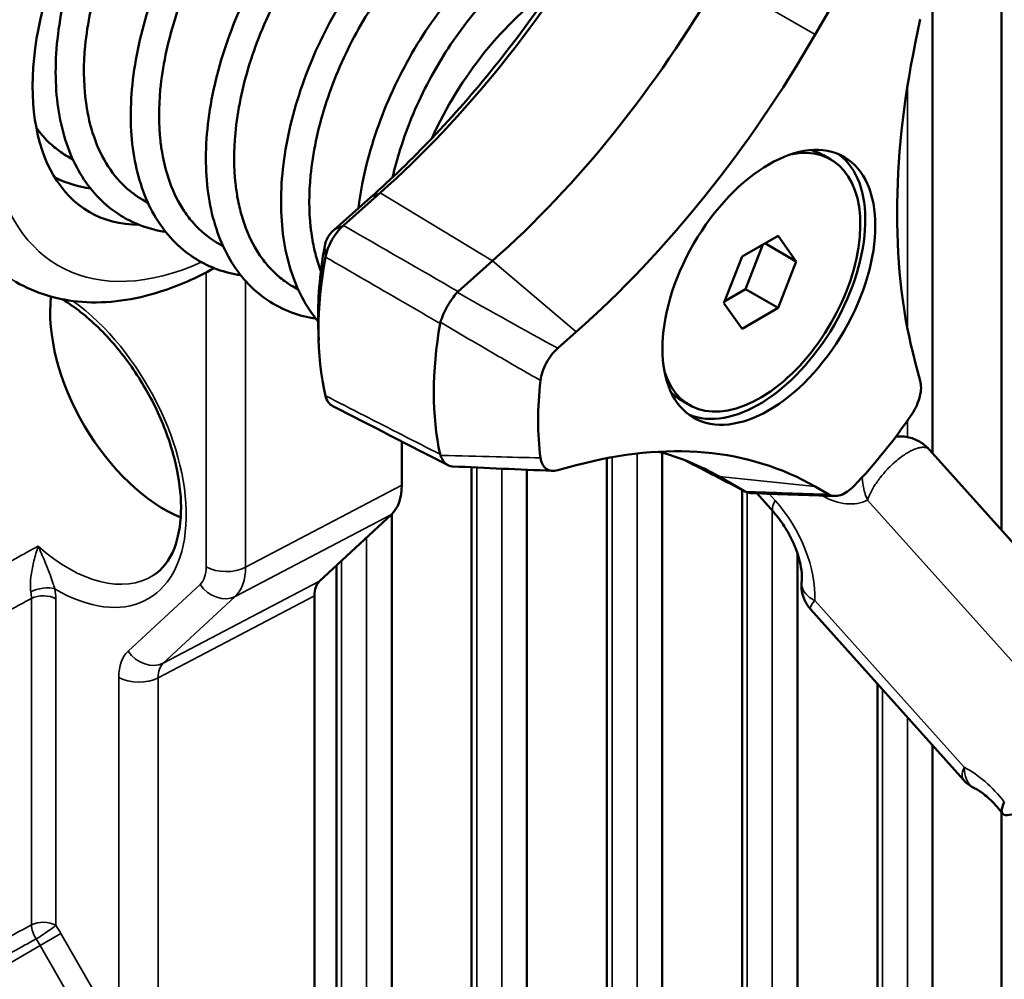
# Model space of a CAD drawing. Header units: millimetres. Extents: x 0 to 4638, y -120 to 1188.
# Tile 170 of 256: x 1349 to 1368, y 419 to 437. Entities that reach past the tile are written whole.
import ezdxf

# ---------------------------------------------------------------- set-up
doc = ezdxf.new("R2010")
doc.units = ezdxf.units.MM
doc.header["$LTSCALE"] = 2
doc.layers.add('Sichtbar (ISO)', color=7, linetype='Continuous', lineweight=50)
doc.layers.add('Sichtbar schmal (ISO)', color=7, linetype='Continuous', lineweight=35)

msp = doc.modelspace()

# ---------------------------------------------------------------- linework, layer by layer
at = {"layer": 'Sichtbar (ISO)'}
for p, q in [((1366.4478, 429.0785), (1366.4478, 438.8757)), ((1367.7454, 438.8368), (1367.7454, 427.6306)), ((1364.2378, 436.9579), (1364.4931, 437.4002)), ((1366.2139, 437.2465), (1366.1204, 436.7898)), ((1350.1672, 434.6637), (1350.264, 434.6078)), ((1364.393, 434.6873), (1364.5344, 434.6056)), ((1355.1799, 433.2823), (1355.873, 433.8969)), ((1356.0497, 433.9806), (1355.3566, 433.366)), ((1351.5817, 433.847), (1351.6778, 433.7915)), ((1363.5413, 433.1731), (1362.8608, 432.7802)), ((1363.8815, 432.6891), (1363.5413, 433.1731)), ((1352.9961, 433.0304), (1353.0919, 432.9751)), ((1363.255, 433.0078), (1362.9284, 432.1661)), ((1363.8815, 432.6891), (1363.2922, 433.0293)), ((1362.8608, 432.7802), (1362.5206, 431.9034)), ((1357.5146, 432.1226), (1358.1651, 432.6995)), ((1363.5413, 431.8122), (1363.8815, 432.6891)), ((1354.4102, 432.214), (1354.5064, 432.1584)), ((1362.9284, 432.1661), (1362.5342, 431.9385)), ((1363.5413, 431.8122), (1362.9284, 432.1661)), ((1362.5206, 431.9034), (1362.8608, 431.4194)), ((1362.8608, 431.4194), (1363.5413, 431.8122)), ((1354.8834, 431.4745), (1354.8917, 431.1984)), ((1359.3911, 431.0532), (1359.7399, 431.3626)), ((1366.1204, 430.7927), (1366.2139, 430.4439)), ((1361.7263, 430.0685), (1361.8677, 429.9868)), ((1356.456, 428.4766), (1356.456, 429.2993)), ((1361.3567, 395.7155), (1361.3567, 429.0869)), ((1366.3894, 429.1437), (1369.2645, 425.9357)), ((1357.7706, 429.0223), (1357.7706, 429.0223)), ((1360.3162, 409.6757), (1360.3162, 428.9852)), ((1357.7706, 411.1454), (1357.7706, 428.8134)), ((1358.8111, 410.7921), (1358.8111, 428.7675)), ((1359.7399, 428.8523), (1359.3911, 428.7588)), ((1362.9044, 428.365), (1362.4281, 428.64)), ((1365.4074, 428.5449), (1365.4074, 428.5449)), ((1362.8618, 394.8244), (1362.8618, 428.3869)), ((1364.4931, 428.3032), (1364.2378, 428.4506)), ((1363.4511, 427.9731), (1363.1366, 428.3239)), ((1356.2613, 427.9267), (1354.9074, 426.671)), ((1356.2655, 427.9307), (1356.2655, 412.2618)), ((1363.9023, 398.3303), (1363.9023, 427.1974)), ((1355.2251, 426.9656), (1355.2251, 404.6371)), ((1354.81, 426.396), (1354.81, 407.6331)), ((1364.1521, 426.1398), (1364.1521, 426.1398)), ((1367.0272, 422.9318), (1364.1521, 426.1398)), ((1365.4074, 398.9271), (1365.4074, 424.7391)), ((1366.4478, 399.8), (1366.4478, 423.5782)), ((1367.7454, 422.3175), (1367.7454, 400.1642))]:
    msp.add_line(p, q, dxfattribs=at)
for centre, major_axis, ratio, start_param, end_param in [((1353.1601, 438.0934), (-2.5833, -4.4745), 0.5773503, 2.8013044, 6.6007042), ((1353.6074, 443.0954), (-6.6725, -11.5571), 0.5773503, 1.0471976, 1.5707963), ((1355.7039, 441.885), (6.7243, 11.6467), 0.5773503, 4.1887902, 4.712389), ((1353.3719, 443.2314), (6.8333, 11.8357), 0.5773503, 4.3141505, 4.5870287), ((1359.5948, 434.3783), (2.2333, 3.8682), 0.5773503, 0.8797689, 1.738225), ((1357.1431, 441.054), (7.0947, 12.2883), 0.5773503, 4.1887902, 4.712389), ((1375.8119, 439.3866), (-7.0947, -12.2883), 0.5773503, 5.2359878, 5.7595865), ((1353.3719, 443.2314), (6.8333, 11.8357), 0.5773503, 4.1887902, 4.3141505), ((1363.201, 432.2962), (1.3333, 2.3094), 0.5773503, 2.6647368, 6.7600412), ((1363.1775, 432.3098), (-1.4167, -2.4537), 0.5773503, 0.0666005, 3.0749922), ((1363.0596, 432.3779), (1.3333, 2.3094), 0.5773503, 0, 0.166324), ((1359.5948, 434.3783), (3.3333, 5.7735), 0.5773503, 2.1253349, 2.3899427), ((1359.8304, 434.2423), (-3.4942, -6.0521), 0.5773503, 5.2669275, 5.7286468), ((1357.5914, 432.0467), (-0.1132, -0.0825), 0.7670479, 4.8368886, 4.9920559), ((1351.9816, 430.4999), (1.5167, -2.6269), 0.5773503, 3.8066073, 5.6439803), ((1361.9268, 433.0319), (3.4424, 5.9624), 0.5773503, 2.1352675, 2.5771215), ((1357.2943, 431.4919), (-0.0079, -0.1523), 0.788119, 4.4037682, 4.5587366), ((1363.366, 432.201), (3.072, 5.3209), 0.5773503, 2.2107058, 2.5016831), ((1363.0596, 432.3779), (-1.3333, -2.3094), 0.5773503, 6.1168613, 6.2831853), ((1363.366, 432.201), (-3.072, -5.3209), 0.5773503, 1.1635083, 1.4544856), ((1357.1431, 416.1623), (7.0947, 12.2883), 0.5773503, 0, 0.5235988), ((1355.7039, 416.9932), (6.7243, 11.6467), 0.5773503, 0, 0.1580944), ((1357.2943, 429.03), (0.1006, -0.1049), 0.6296181, 3.9419985, 4.0969669), ((1355.5126, 429.0218), (0.6676, -1.155), 0.5771113, 0.1305678, 0.7846527), ((1363.0042, 428.3525), (0.1255, -0.0384), 0.200277, 3.856322, 4.0114893), ((1355.2817, 426.1235), (-0.3338, 0.5775), 0.5771113, 0.1305678, 0.7846527)]:
    msp.add_ellipse(centre, major_axis=major_axis, ratio=ratio, start_param=start_param, end_param=end_param, dxfattribs=at)
msp.add_ellipse((1363.366, 432.201), major_axis=(1.4167, 2.4537), ratio=0.5773503, dxfattribs=at)
for points, knots in [([(1352.0101, 433.2449), (1351.9275, 433.2572), (1351.8463, 433.2737), (1351.424, 433.3833), (1351.1086, 433.5537), (1350.5988, 434.0187), (1350.3954, 434.31), (1350.0943, 434.9909), (1349.9971, 435.3922), (1349.9194, 436.2646), (1349.9427, 436.7492), (1350.107, 437.7344), (1350.2513, 438.2476), (1350.636, 439.2295), (1350.8801, 439.7109), (1351.4339, 440.5871), (1351.7501, 440.9932), (1352.4144, 441.6845), (1352.7708, 441.9779), (1353.4846, 442.4198), (1353.8516, 442.5724), (1354.5446, 442.7073), (1354.8863, 442.6921), (1355.4625, 442.4912), (1355.7107, 442.3132), (1355.9519, 442.0107), (1356.0004, 441.9399), (1356.0446, 441.865)], [17.940654, 17.940654, 17.940654, 17.940654, 17.9938515, 17.9938515, 18.2240078, 18.2240078, 18.4441458, 18.4441458, 18.6727404, 18.6727404, 18.9103312, 18.9103312, 19.1498613, 19.1498613, 19.3868099, 19.3868099, 19.6230654, 19.6230654, 19.860015, 19.860015, 20.0998478, 20.0998478, 20.3378778, 20.3378778, 20.560348, 20.560348, 20.6224203, 20.6224203, 20.6224203, 20.6224203]), ([(1353.8251, 441.9663), (1353.5353, 441.8406), (1353.2252, 441.646), (1352.6278, 441.151), (1352.3329, 440.8474), (1351.7877, 440.1606), (1351.5312, 439.7679), (1351.0927, 438.9414), (1350.9059, 438.497), (1350.6296, 437.615), (1350.5365, 437.1664), (1350.463, 436.3955), (1350.4648, 436.0582), (1350.5013, 435.75)], [0, 0, 0, 0, 0.2120516, 0.2120516, 0.4192853, 0.4192853, 0.629383, 0.629383, 0.8413334, 0.8413334, 1.053145, 1.053145, 1.2278041, 1.2278041, 1.2278041, 1.2278041]), ([(1353.4239, 432.4286), (1353.1231, 432.4739), (1352.8384, 432.5753), (1352.3016, 432.9049), (1352.0525, 433.1547), (1351.6699, 433.7531), (1351.5297, 434.1115), (1351.3602, 434.9129), (1351.3346, 435.3702), (1351.4035, 436.3234), (1351.5011, 436.8316), (1351.8031, 437.8275), (1352.0109, 438.3276), (1352.5046, 439.257), (1352.7962, 439.6983), (1353.4244, 440.4718), (1353.7688, 440.8138), (1354.4701, 441.3613), (1354.8357, 441.5725), (1355.5475, 441.8359), (1355.9029, 441.89), (1356.5453, 441.8198), (1356.8392, 441.6986), (1357.2259, 441.3789), (1357.3544, 441.2255), (1357.4586, 441.0486)], [13.3622907, 13.3622907, 13.3622907, 13.3622907, 13.5560689, 13.5560689, 13.7786544, 13.7786544, 14.0023435, 14.0023435, 14.2373518, 14.2373518, 14.4763692, 14.4763692, 14.7144131, 14.7144131, 14.9509791, 14.9509791, 15.1874217, 15.1874217, 15.4259254, 15.4259254, 15.6662033, 15.6662033, 15.8977287, 15.8977287, 16.0439591, 16.0439591, 16.0439591, 16.0439591]), ([(1355.2375, 441.1487), (1354.9481, 441.0229), (1354.6382, 440.8282), (1354.0413, 440.3336), (1353.7463, 440.0297), (1353.2008, 439.3423), (1352.9442, 438.9493), (1352.5062, 438.1229), (1352.3197, 437.6789), (1352.0435, 436.7972), (1351.9505, 436.3483), (1351.8783, 435.5877), (1351.8792, 435.2604), (1351.9128, 434.9597)], [0, 0, 0, 0, 0.2115766, 0.2115766, 0.4189944, 0.4189944, 0.6291984, 0.6291984, 0.8409185, 0.8409185, 1.0528583, 1.0528583, 1.2223533, 1.2223533, 1.2223533, 1.2223533]), ([(1354.8386, 431.6116), (1354.6806, 431.6351), (1354.5276, 431.6741), (1354.0566, 431.848), (1353.7625, 432.048), (1353.2962, 432.5614), (1353.1143, 432.8763), (1352.8575, 433.6), (1352.7843, 434.021), (1352.7565, 434.9257), (1352.8059, 435.4229), (1353.0196, 436.4169), (1353.1863, 436.9263), (1353.6102, 437.8931), (1353.8721, 438.3629), (1354.4546, 439.2081), (1354.7824, 439.5941), (1355.4625, 440.2385), (1355.823, 440.5045), (1356.5377, 440.8863), (1356.9007, 441.0057), (1357.5837, 441.0723), (1357.9122, 441.0196), (1358.4504, 440.7516), (1358.6698, 440.5502), (1358.8464, 440.2762), (1358.8598, 440.2545), (1358.8728, 440.2323)], [8.7830729, 8.7830729, 8.7830729, 8.7830729, 8.8845157, 8.8845157, 9.1125909, 9.1125909, 9.3333169, 9.3333169, 9.5641138, 9.5641138, 9.8032458, 9.8032458, 10.0416237, 10.0416237, 10.2786129, 10.2786129, 10.5151946, 10.5151946, 10.7525304, 10.7525304, 10.9922626, 10.9922626, 11.2301595, 11.2301595, 11.4471103, 11.4471103, 11.4654607, 11.4654607, 11.4654607, 11.4654607]), ([(1356.6418, 440.3279), (1356.3531, 440.201), (1356.0443, 440.0059), (1355.4485, 439.5105), (1355.1539, 439.2061), (1354.6088, 438.5172), (1354.3522, 438.123), (1353.915, 437.2951), (1353.7294, 436.8509), (1353.455, 435.9699), (1353.363, 435.5219), (1353.2929, 434.7703), (1353.2936, 434.4504), (1353.3256, 434.1559)], [0, 0, 0, 0, 0.2108023, 0.2108023, 0.4181092, 0.4181092, 0.628674, 0.628674, 0.8403468, 0.8403468, 1.0519907, 1.0519907, 1.2175919, 1.2175919, 1.2175919, 1.2175919]), ([(1354.8815, 431.5591), (1354.7669, 431.6954), (1354.6653, 431.8477), (1354.4069, 432.3368), (1354.2896, 432.7166), (1354.1675, 433.5571), (1354.1677, 434.0326), (1354.2883, 435.0065), (1354.4107, 435.517), (1354.7569, 436.5063), (1354.9846, 436.9976), (1355.5117, 437.9012), (1355.8173, 438.3251), (1356.4666, 439.0567), (1356.8182, 439.3736), (1357.5253, 439.8646), (1357.8902, 440.0446), (1358.5967, 440.2426), (1358.9476, 440.2605), (1359.5579, 440.118), (1359.8281, 439.9645), (1360.13, 439.651), (1360.2124, 439.5421), (1360.2837, 439.422)], [4.5526921, 4.5526921, 4.5526921, 4.5526921, 4.6667682, 4.6667682, 4.8923263, 4.8923263, 5.1301724, 5.1301724, 5.3688062, 5.3688062, 5.6063731, 5.6063731, 5.8429922, 5.8429922, 6.0797762, 6.0797762, 6.3180026, 6.3180026, 6.5591152, 6.5591152, 6.7853847, 6.7853847, 6.8847791, 6.8847791, 6.8847791, 6.8847791]), ([(1358.062, 439.5142), (1357.7761, 439.3894), (1357.47, 439.1974), (1356.8769, 438.7079), (1356.5821, 438.4055), (1356.0358, 437.7196), (1355.7783, 437.3264), (1355.3387, 436.5), (1355.1516, 436.0562), (1354.8744, 435.1753), (1354.7807, 434.7272), (1354.7067, 433.9659), (1354.7069, 433.6372), (1354.74, 433.3352)], [0, 0, 0, 0, 0.20894, 0.20894, 0.4160636, 0.4160636, 0.6266261, 0.6266261, 0.8383728, 0.8383728, 1.0499214, 1.0499214, 1.2198244, 1.2198244, 1.2198244, 1.2198244]), ([(1355.6409, 433.691), (1355.6776, 433.9916), (1355.7373, 434.2991), (1355.9481, 435.1024), (1356.1372, 435.608), (1356.5996, 436.5566), (1356.8779, 437.0118), (1357.4863, 437.8204), (1357.8239, 438.1837), (1358.5165, 438.7771), (1358.8796, 439.0139), (1359.5909, 439.3321), (1359.9485, 439.4172), (1360.28, 439.4157)], [0.5493823, 0.5493823, 0.5493823, 0.5493823, 0.6956488, 0.6956488, 0.9339413, 0.9339413, 1.1706245, 1.1706245, 1.4072762, 1.4072762, 1.6449506, 1.6449506, 1.8828779, 1.8828779, 1.8828779, 1.8828779]), ([(1359.4789, 438.6992), (1359.1918, 438.5742), (1358.8842, 438.3814), (1358.2899, 437.8905), (1357.9955, 437.5882), (1357.4495, 436.9026), (1357.192, 436.5094), (1356.7526, 435.683), (1356.5656, 435.2394), (1356.3718, 434.6238), (1356.3236, 434.4474), (1356.2831, 434.2718)], [0, 0, 0, 0, 0.21002263, 0.21002263, 0.41693815, 0.41693815, 0.62751944, 0.62751944, 0.83914984, 0.83914984, 0.92334868, 0.92334868, 0.92334868, 0.92334868]), ([(1350.5013, 435.75), (1350.5282, 435.5226), (1350.5735, 435.3076), (1350.7023, 434.9005), (1350.787, 434.7103), (1350.9925, 434.3698), (1351.113, 434.22), (1351.3518, 433.9978), (1351.4628, 433.9157), (1351.5817, 433.847)], [17.9864671, 17.9864671, 17.9864671, 17.9864671, 18.11202396, 18.11202396, 18.24233747, 18.24233747, 18.37267424, 18.37267424, 18.47016819, 18.47016819, 18.47016819, 18.47016819]), ([(1349.5766, 435.2033), (1349.6756, 435.0663), (1349.7876, 434.9455), (1349.9921, 434.7751), (1350.0774, 434.7155), (1350.1672, 434.6637)], [14.06138836, 14.06138836, 14.06138836, 14.06138836, 14.17488242, 14.17488242, 14.24853332, 14.24853332, 14.24853332, 14.24853332]), ([(1351.9128, 434.9597), (1351.9176, 434.9168), (1351.923, 434.8743), (1351.9627, 434.6002), (1352.016, 434.3822), (1352.1608, 433.98), (1352.2521, 433.7967), (1352.4158, 433.5522), (1352.4749, 433.4758), (1352.6659, 433.2617), (1352.8103, 433.1416), (1352.9784, 433.0407), (1352.9872, 433.0355), (1352.9961, 433.0304)], [22.20308134, 22.20308134, 22.20308134, 22.20308134, 22.22668655, 22.22668655, 22.3568717, 22.3568717, 22.48714086, 22.48714086, 22.55245581, 22.55245581, 22.68429199, 22.68429199, 22.69155053, 22.69155053, 22.69155053, 22.69155053]), ([(1350.596, 434.0617), (1350.3703, 434.0956), (1350.1544, 434.1603), (1349.944, 434.2611), (1349.9323, 434.2668), (1349.9207, 434.2726)], [22.51924927, 22.51924927, 22.51924927, 22.51924927, 22.66438102, 22.66438102, 22.6729781, 22.6729781, 22.6729781, 22.6729781]), ([(1353.3256, 434.1559), (1353.3359, 434.0606), (1353.3494, 433.9674), (1353.387, 433.7628), (1353.4128, 433.6529), (1353.5054, 433.3332), (1353.5869, 433.1367), (1353.737, 432.8724), (1353.7914, 432.7898), (1353.9088, 432.6353), (1353.9718, 432.5635), (1354.1059, 432.4315), (1354.1768, 432.3713), (1354.3027, 432.2799), (1354.3556, 432.2455), (1354.4102, 432.214)], [26.42218319, 26.42218319, 26.42218319, 26.42218319, 26.47450752, 26.47450752, 26.53982398, 26.53982398, 26.67175503, 26.67175503, 26.73726357, 26.73726357, 26.80280251, 26.80280251, 26.86807695, 26.86807695, 26.91283219, 26.91283219, 26.91283219, 26.91283219]), ([(1354.74, 433.3352), (1354.7427, 433.3108), (1354.7456, 433.2866), (1354.7638, 433.1445), (1354.7839, 433.0298), (1354.8341, 432.8082), (1354.8641, 432.7013), (1354.91, 432.5659), (1354.9217, 432.5335), (1354.9338, 432.5016)], [30.64420795, 30.64420795, 30.64420795, 30.64420795, 30.65758406, 30.65758406, 30.72311552, 30.72311552, 30.7886212, 30.7886212, 30.80958209, 30.80958209, 30.80958209, 30.80958209]), ([(1349.1887, 432.3033), (1349.5654, 432.0859), (1349.9929, 431.9598), (1350.9175, 431.8906), (1351.4169, 431.961), (1352.2526, 432.2277), (1352.5908, 432.3767), (1352.9243, 432.5617)], [2.35619449, 2.35619449, 2.35619449, 2.35619449, 2.62742163, 2.62742163, 2.92155623, 2.92155623, 3.12198469, 3.12198469, 3.12198469, 3.12198469]), ([(1357.4993, 432.1074), (1357.4663, 432.07), (1357.4338, 432.0287), (1357.3703, 431.9389), (1357.3398, 431.8905), (1357.2837, 431.7908), (1357.2583, 431.7398), (1357.2148, 431.6398), (1357.1967, 431.5911), (1357.1823, 431.5441)], [0, 0, 0, 0, 0.02500134, 0.02500134, 0.05077987, 0.05077987, 0.07653172, 0.07653172, 0.10152975, 0.10152975, 0.10152975, 0.10152975]), ([(1351.7812, 426.7801), (1351.9451, 426.8843), (1352.0807, 427.051), (1352.2462, 427.4786), (1352.2908, 427.7072), (1352.3066, 428.215), (1352.281, 428.4913), (1352.1604, 429.0711), (1352.065, 429.3746), (1351.8114, 429.9768), (1351.6528, 430.2754), (1351.289, 430.8338), (1351.0838, 431.0937), (1350.651, 431.546), (1350.4236, 431.7387), (1350.1513, 431.9209), (1350.1047, 431.9503), (1350.0583, 431.978)], [5.5224824, 5.5224824, 5.5224824, 5.5224824, 5.9329543, 5.9329543, 6.2477194, 6.2477194, 6.5496823, 6.5496823, 6.8542247, 6.8542247, 7.1614248, 7.1614248, 7.4690982, 7.4690982, 7.774886, 7.774886, 7.8382047, 7.8382047, 7.8382047, 7.8382047]), ([(1359.3911, 431.0532), (1359.35, 431.0168), (1359.3107, 430.975), (1359.237, 430.881), (1359.2033, 430.8293), (1359.1452, 430.7206), (1359.1214, 430.6644), (1359.0856, 430.5531), (1359.0736, 430.4988), (1359.0675, 430.4465)], [-0.10976253, -0.10976253, -0.10976253, -0.10976253, -0.08269696, -0.08269696, -0.05492601, -0.05492601, -0.02714753, -0.02714753, 0, 0, 0, 0]), ([(1366.0608, 429.8219), (1366.0942, 429.8716), (1366.1238, 429.9243), (1366.1738, 430.0342), (1366.1937, 430.0906), (1366.2211, 430.2021), (1366.2285, 430.2562), (1366.2302, 430.3568), (1366.2249, 430.4027), (1366.2139, 430.4439)], [-0.10976353, -0.10976353, -0.10976353, -0.10976353, -0.08266017, -0.08266017, -0.05492685, -0.05492685, -0.02711011, -0.02711011, 0, 0, 0, 0]), ([(1365.7559, 429.3914), (1365.7979, 429.3957), (1365.8403, 429.3965), (1365.9632, 429.3881), (1366.0439, 429.3687), (1366.1919, 429.3065), (1366.261, 429.2633), (1366.3452, 429.19), (1366.3681, 429.1675), (1366.3896, 429.1435)], [0.05678505, 0.05678505, 0.05678505, 0.05678505, 0.07577574, 0.07577574, 0.11240069, 0.11240069, 0.14847467, 0.14847467, 0.16306704, 0.16306704, 0.16306704, 0.16306704]), ([(1357.1823, 429.0389), (1357.1967, 428.9988), (1357.2148, 428.9635), (1357.2583, 428.9032), (1357.2837, 428.8789), (1357.3399, 428.844), (1357.3704, 428.8336), (1357.4061, 428.8302), (1357.4097, 428.8299), (1357.4133, 428.8297)], [0.000000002, 0.000000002, 0.000000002, 0.000000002, 0.025012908, 0.025012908, 0.050780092, 0.050780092, 0.076543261, 0.076543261, 0.079380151, 0.079380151, 0.079380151, 0.079380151]), ([(1359.0675, 428.9919), (1359.0736, 428.9468), (1359.0856, 428.9063), (1359.1213, 428.8364), (1359.145, 428.8078), (1359.203, 428.766), (1359.2367, 428.7532), (1359.3106, 428.7443), (1359.35, 428.7478), (1359.3911, 428.7588)], [-0.10976353, -0.10976353, -0.10976353, -0.10976353, -0.08266018, -0.08266018, -0.05492685, -0.05492685, -0.02711011, -0.02711011, 0, 0, 0, 0]), ([(1362.9174, 428.358), (1362.9503, 428.3415), (1362.9855, 428.3316), (1363.0265, 428.3282), (1363.0309, 428.328), (1363.0353, 428.3278)], [0, 0, 0, 0, 0.025001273, 0.025001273, 0.027960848, 0.027960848, 0.027960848, 0.027960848]), ([(1364.4931, 428.3032), (1364.5232, 428.2858), (1364.5572, 428.2757), (1364.6326, 428.2712), (1364.6736, 428.2773), (1364.7591, 428.3062), (1364.8028, 428.3288), (1364.8887, 428.3879), (1364.9302, 428.4237), (1364.9699, 428.4647)], [-0.10976253, -0.10976253, -0.10976253, -0.10976253, -0.08269696, -0.08269696, -0.05492601, -0.05492601, -0.02714753, -0.02714753, 0, 0, 0, 0]), ([(1363.983, 426.6623), (1363.9874, 426.704), (1363.9885, 426.7586), (1363.9779, 426.8901), (1363.9654, 426.9683), (1363.9225, 427.1418), (1363.8909, 427.238), (1363.8089, 427.4353), (1363.758, 427.5364), (1363.6425, 427.7295), (1363.578, 427.8213), (1363.4909, 427.9277), (1363.471, 427.9508), (1363.4511, 427.9731)], [6.1694373, 6.1694373, 6.1694373, 6.1694373, 6.3803153, 6.3803153, 6.6049064, 6.6049064, 6.8459678, 6.8459678, 7.0956102, 7.0956102, 7.3452526, 7.3452526, 7.4176493, 7.4176493, 7.4176493, 7.4176493]), ([(1364.1521, 426.1398), (1364.1044, 426.1929), (1364.065, 426.2543), (1364.0071, 426.3862), (1363.9884, 426.4587), (1363.9783, 426.5729), (1363.9784, 426.615), (1363.9824, 426.6565)], [0, 0, 0, 0, 0.032128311, 0.032128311, 0.06500752, 0.06500752, 0.083827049, 0.083827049, 0.083827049, 0.083827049]), ([(1367.2368, 422.7719), (1367.1704, 422.805), (1367.1086, 422.8494), (1367.0463, 422.9113), (1367.0369, 422.9212), (1367.0278, 422.9314)], [0.000735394, 0.000735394, 0.000735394, 0.000735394, 0.034243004, 0.034243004, 0.040427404, 0.040427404, 0.040427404, 0.040427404]), ([(1367.7617, 422.2956), (1367.7268, 422.343), (1367.6906, 422.3882), (1367.617, 422.4727), (1367.5797, 422.512), (1367.5055, 422.5838), (1367.4687, 422.6162), (1367.3973, 422.6734), (1367.3629, 422.6981), (1367.2985, 422.7396), (1367.2686, 422.7563), (1367.2422, 422.7692)], [0.97692707, 0.97692707, 0.97692707, 0.97692707, 1.11096797, 1.11096797, 1.24500888, 1.24500888, 1.37904978, 1.37904978, 1.51309069, 1.51309069, 1.64713159, 1.64713159, 1.64713159, 1.64713159]), ([(1367.7975, 422.5104), (1367.7664, 422.4514), (1367.747, 422.3919), (1367.7455, 422.3151), (1367.7631, 422.2841), (1367.8223, 422.2601), (1367.8741, 422.2625), (1367.9335, 422.2799), (1367.9376, 422.2811), (1367.9418, 422.2825)], [-0.55788095, -0.55788095, -0.55788095, -0.55788095, -0.51111275, -0.51111275, -0.46430212, -0.46430212, -0.41776043, -0.41776043, -0.41444881, -0.41444881, -0.41444881, -0.41444881])]:
    msp.add_open_spline(points, degree=3, knots=knots, dxfattribs=at)
for points in [[(1355.3566, 433.366), (1355.1945, 433.2214), (1355.0589, 432.9818), (1355.0199, 432.7706)], [(1355.0058, 432.9744), (1355.0273, 433.0968), (1355.0853, 433.1994), (1355.1799, 433.2823)], [(1355.0199, 430.1594), (1355.0411, 430.0674), (1355.0904, 430.0008), (1355.1569, 429.9665)], [(1357.3275, 428.8525), (1356.6042, 429.2233), (1355.881, 429.5941), (1355.1579, 429.9649)], [(1362.9133, 428.3601), (1362.5412, 428.5539), (1362.1691, 428.7478), (1361.7969, 428.9416)], [(1359.294, 428.7471), (1358.6636, 428.7733), (1358.0369, 428.801), (1357.4133, 428.8297)], [(1364.6017, 428.2731), (1364.084, 428.2893), (1363.5615, 428.3077), (1363.0353, 428.3278)], [(1363.983, 426.6622), (1363.983, 426.6623), (1363.983, 426.6623), (1363.983, 426.6623)], [(1367.0272, 422.9318), (1367.0274, 422.9316), (1367.0275, 422.9315), (1367.0276, 422.9313)], [(1367.2413, 422.7698), (1367.2416, 422.7696), (1367.2419, 422.7694), (1367.2422, 422.7693)]]:
    msp.add_open_spline(points, degree=3, dxfattribs=at)
at = {"layer": 'Sichtbar schmal (ISO)'}
for p, q in [((1364.2378, 436.9579), (1362.4281, 438.0027)), ((1365.9764, 431.4186), (1365.9764, 435.9976)), ((1356.0497, 433.9806), (1355.873, 433.8969)), ((1358.1651, 432.6995), (1356.0497, 433.9806)), ((1355.1799, 433.2823), (1355.3566, 433.366)), ((1355.0058, 432.9744), (1355.0199, 432.7706)), ((1359.7399, 431.3626), (1358.1651, 432.6995)), ((1352.7744, 426.9397), (1352.7744, 432.4811)), ((1353.5152, 432.3204), (1353.5152, 426.9322)), ((1365.9764, 429.381), (1365.9764, 429.698)), ((1360.8853, 396.0462), (1360.8853, 429.0724)), ((1357.8683, 429.0197), (1357.8683, 429.0197)), ((1358.3397, 429.0079), (1358.3397, 429.0079)), ((1360.4139, 429.0033), (1360.4139, 409.3472)), ((1357.8683, 428.809), (1357.8683, 410.8169)), ((1358.3397, 410.5447), (1358.3397, 428.7879)), ((1362.4281, 428.64), (1362.088, 428.8174)), ((1364.2378, 428.4506), (1362.4281, 428.64)), ((1356.456, 428.4766), (1353.5152, 426.9322)), ((1362.9594, 428.3409), (1362.9594, 394.768)), ((1363.3693, 428.3152), (1363.4824, 428.189)), ((1368.0382, 425.0577), (1365.2244, 428.1973)), ((1363.4308, 397.6732), (1363.4308, 427.9956)), ((1353.3205, 426.3823), (1356.2613, 427.9267)), ((1355.7941, 427.4934), (1355.7941, 412.0144)), ((1355.3227, 404.2846), (1355.3227, 427.0562)), ((1354.9074, 426.671), (1351.9666, 425.1266)), ((1352.6575, 426.6098), (1351.3036, 425.354)), ((1349.4838, 420.1992), (1349.4838, 426.3449)), ((1349.9426, 426.338), (1349.9426, 420.1922)), ((1351.8692, 424.8516), (1354.81, 426.396)), ((1351.9666, 425.1266), (1353.3205, 426.3823)), ((1364.2282, 426.3058), (1367.0421, 423.1661)), ((1351.1284, 418.1503), (1351.1284, 424.8591)), ((1351.8692, 424.8516), (1351.8692, 416.9198)), ((1365.505, 424.6302), (1365.505, 398.8708)), ((1365.9764, 399.1429), (1365.9764, 424.1042)), ((1350.0403, 420.0348), (1349.6498, 419.8093)), ((1350.0403, 420.0348), (1351.1284, 418.1503)), ((1349.6498, 419.8093), (1338.2652, 413.2364)), ((1350.7378, 417.9248), (1349.6498, 419.8093))]:
    msp.add_line(p, q, dxfattribs=at)
for centre, major_axis, ratio, start_param, end_param in [((1352.6887, 438.3655), (-3.5, -6.0622), 0.5773503, 4.3875414, 6.2831853), ((1353.1601, 438.0934), (-3.1667, -5.4848), 0.5773503, 4.3875414, 6.961363), ((1349.9546, 429.3296), (1.7277, -2.9924), 0.5773503, 5.4859351, 8.508708), ((1364.0717, 428.5292), (-0.6206, -0.5562), 0.2792583, 5.6380942, 6.2831853), ((1362.9345, 427.1487), (0.9167, -1.5877), 0.5773503, 0.7212344, 1.9198622), ((1364.3291, 429.7968), (0.9167, -1.5877), 0.5773503, 5.5241312, 6.2600826), ((952.1007, 2192.2556), (559.5177, 1896.8029), 0.7407108, 3.7859648, 3.7865555), ((1350.1821, 429.461), (1.5611, -2.7039), 0.5773503, 5.2353568, 6.3078805), ((1352.2083, 427.2668), (0.4005, -0.693), 0.5771113, 0.1305678, 0.7846527), ((1353.1515, 427.1574), (-0.5333, 0), 0.5773503, 0.7853982, 2.3212879), ((1352.5854, 427.4845), (-0.6483, 1.1654), 0.5718823, 3.2817655, 3.9358504), ((1349.6899, 426.3892), (-0.3284, -0.0571), 0.4378542, 3.8389328, 5.3539042), ((1349.2383, 426.7449), (0.498, -0.8626), 0.5773503, 0.7850791, 1.0050952), ((1353.0347, 426.8275), (0.3627, -0.391), 0.8095113, 4.5298518, 6.0657416), ((1310.5816, 409.1203), (-80.014, -41.6554), 0.0337443, 2.0551892, 2.060872), ((1349.003, 426.6091), (-0.3392, 0.5697), 0.5984093, 3.9180354, 4.1384222), ((1349.7069, 426.2019), (-0.3333, 0), 0.5773503, 3.9269908, 5.4454273), ((1351.9774, 424.3685), (0.6008, -1.0395), 0.5771113, 3.2721604, 3.9262453), ((1351.6807, 425.5718), (0.3627, -0.391), 0.8095113, 4.5298518, 6.0657416), ((1352.3545, 424.5862), (-0.3535, 0.5667), 0.5868978, 0.1103701, 0.764455), ((1351.5055, 425.0768), (-0.5333, 0), 0.5773503, 0.7853982, 2.3212879), ((1367.1179, 421.628), (0.9167, -1.5877), 0.5773503, 1.8043981, 2.4147218), ((1305.1556, 394.3924), (70.9663, 39.6236), 0.0146278, 0.8879882, 0.8959841), ((1349.7069, 420.0562), (-0.3333, 0), 0.5773503, 3.9269908, 5.4454273), ((1349.7069, 420.0562), (-0.159, 0.293), 0.5341439, 0.8005553, 1.6962237), ((1349.7069, 420.0562), (-0.2773, -0.1849), 0.0908515, 1.0014165, 2.5231735), ((1349.206, 419.5531), (0.8333, -1.4434), 0.5780539, 1.5707963, 1.6821625), ((1408.1764, -2259.629), (-1782.8041, -2800.5887), 0.6049397, 3.9763031, 3.976655), ((1348.9703, 419.417), (-0.6667, 1.1547), 0.588474, 4.712389, 4.8237552)]:
    msp.add_ellipse(centre, major_axis=major_axis, ratio=ratio, start_param=start_param, end_param=end_param, dxfattribs=at)
for points in [[(1355.3566, 433.366), (1356.0759, 432.9515), (1356.7952, 432.537), (1357.5146, 432.1226)], [(1357.4993, 432.1074), (1358.1266, 431.7514), (1358.757, 431.3996), (1359.3911, 431.0532)], [(1361.7987, 428.9409), (1362.1673, 428.7489), (1362.5358, 428.557), (1362.9044, 428.365)], [(1362.9174, 428.358), (1363.4469, 428.3378), (1363.9725, 428.3194), (1364.4931, 428.3032)]]:
    msp.add_open_spline(points, degree=3, dxfattribs=at)
for points, knots in [([(1357.1768, 431.5214), (1356.9432, 431.6567), (1356.7095, 431.792), (1356.4759, 431.9273), (1355.9905, 432.2084), (1355.5052, 432.4895), (1355.0199, 432.7706)], [0, 0, 0, 0, 0.3249604, 0.3249604, 0.3249604, 1, 1, 1, 1]), ([(1359.0675, 430.4465), (1358.7865, 430.6074), (1358.5063, 430.7693), (1358.2268, 430.9318), (1357.8881, 431.1287), (1357.5504, 431.3267), (1357.2135, 431.5256), (1357.2031, 431.5318), (1357.1927, 431.5379), (1357.1823, 431.5441)], [0, 0, 0, 0, 0.44469594, 0.44469594, 0.44469594, 0.98334456, 0.98334456, 0.98334456, 0.99999998, 0.99999998, 0.99999998, 0.99999998]), ([(1355.0199, 430.1594), (1355.2622, 430.0356), (1355.5044, 429.9119), (1355.7467, 429.7881), (1356.2234, 429.5446), (1356.7001, 429.3011), (1357.1768, 429.0577)], [0, 0, 0, 0, 0.3369615, 0.3369615, 0.3369615, 1, 1, 1, 1]), ([(1365.2244, 428.1973), (1365.2522, 428.2849), (1365.3027, 428.3862), (1365.3685, 428.4874), (1365.405, 428.5437), (1365.4471, 428.6013), (1365.4927, 428.6573), (1365.5149, 428.6845), (1365.5379, 428.7115), (1365.5615, 428.7377), (1365.6124, 428.7944), (1365.6671, 428.8492), (1365.7229, 428.8993), (1365.7292, 428.9049), (1365.7354, 428.9105), (1365.7417, 428.9159), (1365.8075, 428.9735), (1365.8754, 429.0249), (1365.9405, 429.0664), (1365.9555, 429.076), (1365.9705, 429.0851), (1365.9852, 429.0937), (1366.0426, 429.1269), (1366.0978, 429.1522), (1366.1478, 429.1684), (1366.1718, 429.1761), (1366.1949, 429.1819), (1366.2166, 429.1855), (1366.2442, 429.19), (1366.2697, 429.1911), (1366.2924, 429.1888), (1366.3213, 429.1858), (1366.3464, 429.1774), (1366.3665, 429.1636), (1366.373, 429.1592), (1366.379, 429.1543), (1366.3845, 429.1489), (1366.3862, 429.1472), (1366.3878, 429.1455), (1366.3894, 429.1437)], [0, 0, 0, 0, 0.15039267, 0.15039267, 0.15039267, 0.23397594, 0.23397594, 0.23397594, 0.27453569, 0.27453569, 0.27453569, 0.3621039, 0.3621039, 0.3621039, 0.37193715, 0.37193715, 0.37193715, 0.47519803, 0.47519803, 0.47519803, 0.49893397, 0.49893397, 0.49893397, 0.59132612, 0.59132612, 0.59132612, 0.63571248, 0.63571248, 0.63571248, 0.69222351, 0.69222351, 0.69222351, 0.76375017, 0.76375017, 0.76375017, 0.78671636, 0.78671636, 0.78671636, 0.793796, 0.793796, 0.793796, 0.793796]), ([(1357.1823, 429.0389), (1357.1927, 429.0386), (1357.2031, 429.0383), (1357.2135, 429.038), (1357.5504, 429.0281), (1357.8881, 429.0189), (1358.2268, 429.0106), (1358.5063, 429.0038), (1358.7865, 428.9975), (1359.0675, 428.9919)], [0.00000002, 0.00000002, 0.00000002, 0.00000002, 0.01665544, 0.01665544, 0.01665544, 0.55530406, 0.55530406, 0.55530406, 1, 1, 1, 1]), ([(1365.2244, 428.1973), (1365.2131, 428.2218), (1365.2027, 428.2467), (1365.1933, 428.2718), (1365.1602, 428.3599), (1365.1377, 428.4539), (1365.128, 428.5465), (1365.1269, 428.5569), (1365.1259, 428.5674), (1365.1252, 428.5777), (1365.1239, 428.5941), (1365.1231, 428.6105), (1365.1226, 428.6269)], [0, 0, 0, 0, 0.03075045, 0.03075045, 0.03075045, 0.13881674, 0.13881674, 0.13881674, 0.15095439, 0.15095439, 0.15095439, 0.17021548, 0.17021548, 0.17021548, 0.17021548]), ([(1349.4734, 426.4703), (1349.4677, 426.504), (1349.4649, 426.5416), (1349.4644, 426.5793), (1349.4642, 426.593), (1349.4643, 426.6069), (1349.4647, 426.6207), (1349.4661, 426.6756), (1349.4716, 426.731), (1349.4789, 426.7836), (1349.492, 426.8785), (1349.5112, 426.9679), (1349.5315, 427.0503), (1349.5562, 427.1504), (1349.5833, 427.2426), (1349.6084, 427.3267), (1349.6087, 427.3277), (1349.609, 427.3287), (1349.6093, 427.3297)], [0, 0, 0, 0, 0.1158593, 0.1158593, 0.1158593, 0.1575157, 0.1575157, 0.1575157, 0.3250261, 0.3250261, 0.3250261, 0.6281564, 0.6281564, 0.6281564, 0.9957029, 0.9957029, 0.9957029, 1, 1, 1, 1]), ([(1349.6093, 427.3297), (1349.6521, 427.2377), (1349.6947, 427.1417), (1349.7367, 427.0413), (1349.7542, 426.9993), (1349.7717, 426.9564), (1349.789, 426.9123), (1349.8042, 426.8738), (1349.8193, 426.8338), (1349.8342, 426.793), (1349.8528, 426.7421), (1349.8716, 426.6884), (1349.8899, 426.6338), (1349.9021, 426.5976), (1349.9144, 426.5601), (1349.9256, 426.5253)], [0, 0, 0, 0, 0.393306, 0.393306, 0.393306, 0.5577421, 0.5577421, 0.5577421, 0.7015611, 0.7015611, 0.7015611, 0.8810977, 0.8810977, 0.8810977, 1, 1, 1, 1]), ([(1364.2282, 426.3058), (1364.2091, 426.3152), (1364.1909, 426.3254), (1364.1738, 426.3359), (1364.1139, 426.3732), (1364.0657, 426.4182), (1364.0331, 426.4674), (1364.0295, 426.4729), (1364.0259, 426.4786), (1364.0227, 426.4842), (1364.0003, 426.5227), (1363.9866, 426.5641), (1363.9827, 426.6063), (1363.9809, 426.6248), (1363.9811, 426.6436), (1363.983, 426.6622)], [0, 0, 0, 0, 0.03075045, 0.03075045, 0.03075045, 0.13881674, 0.13881674, 0.13881674, 0.15095439, 0.15095439, 0.15095439, 0.23428285, 0.23428285, 0.23428285, 0.27101315, 0.27101315, 0.27101315, 0.27101315]), ([(1364.2282, 426.3058), (1364.1774, 426.2439), (1364.1489, 426.1953), (1364.1457, 426.1655), (1364.1445, 426.1545), (1364.1467, 426.1459), (1364.1521, 426.1398)], [0, 0, 0, 0, 0.15039267, 0.15039267, 0.15039267, 0.20563885, 0.20563885, 0.20563885, 0.20563885]), ([(1367.0421, 423.1661), (1367.0416, 423.165), (1367.0411, 423.1639), (1367.0406, 423.1628), (1367.0148, 423.1035), (1367.0014, 423.0507), (1367.0017, 423.0093), (1367.0019, 422.9767), (1367.0107, 422.9504), (1367.0272, 422.9318)], [0, 0, 0, 0, 0.00208036, 0.00208036, 0.00208036, 0.11610699, 0.11610699, 0.11610699, 0.20569774, 0.20569774, 0.20569774, 0.20569774]), ([(1367.0421, 423.1661), (1367.0421, 423.1646), (1367.0421, 423.1631), (1367.0421, 423.1616), (1367.0431, 423.0809), (1367.0575, 423.006), (1367.0838, 422.9441), (1367.1095, 422.8838), (1367.1473, 422.8339), (1367.1936, 422.799), (1367.2085, 422.7878), (1367.2245, 422.778), (1367.2413, 422.7698)], [0, 0, 0, 0, 0.0020809, 0.0020809, 0.0020809, 0.11611267, 0.11611267, 0.11611267, 0.22720501, 0.22720501, 0.22720501, 0.26294855, 0.26294855, 0.26294855, 0.26294855])]:
    msp.add_open_spline(points, degree=3, knots=knots, dxfattribs=at)

doc.saveas('drawing.dxf')
